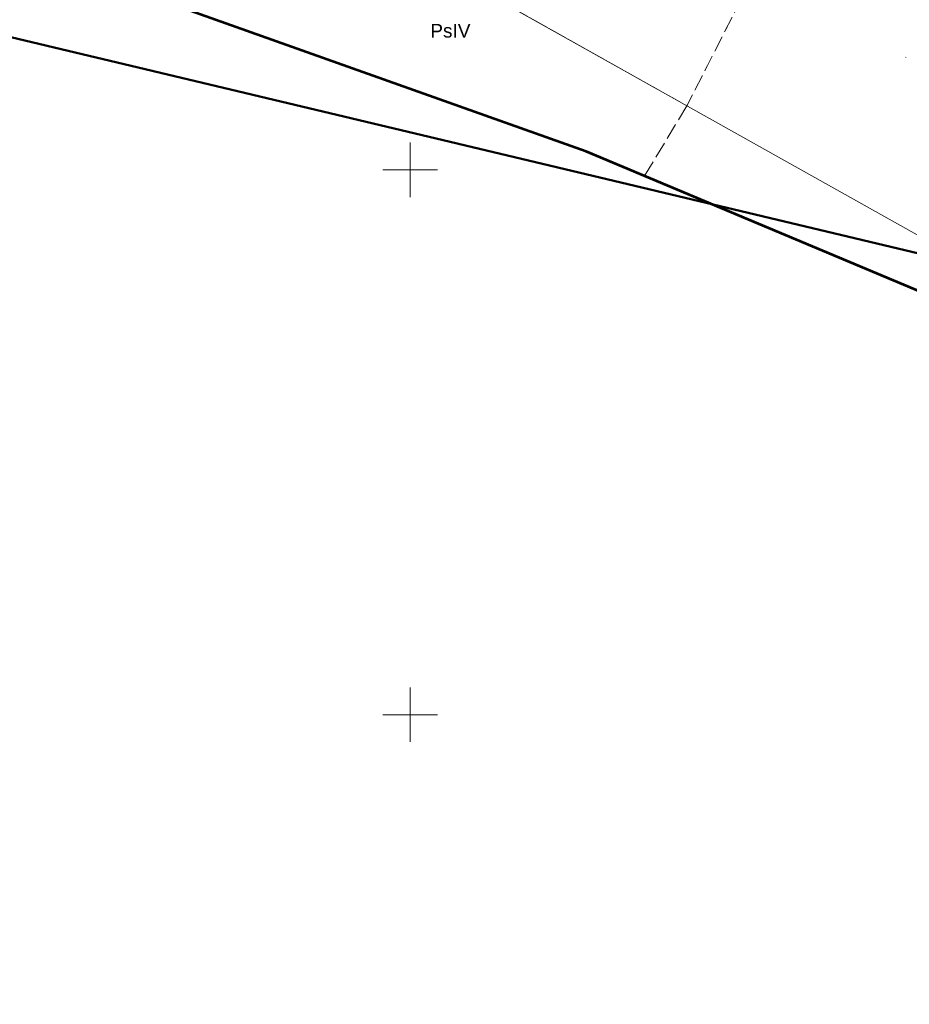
# Model space of a CAD drawing. Header units: metres. Extents: x 7482748 to 7484637, y 5684406 to 5687014.
# Tile 92 of 256: x 7483414 to 7483496, y 5685923 to 5686014. Entities that reach past the tile are written whole.
import ezdxf

# ---------------------------------------------------------------- set-up
doc = ezdxf.new("R2010")
doc.units = ezdxf.units.M
doc.header["$MEASUREMENT"] = 0
for name, pattern in [('1', [1.5, 1, -0.5]), ('l217_500', [2, 1.5, -0.5]), ('l218_500', [1, 0.5, -0.5])]:
    doc.linetypes.add(name, pattern=pattern)
for name, color, linetype, lineweight in [('.domiar', 250, 'Continuous', 9), ('_Dzialki', 7, 'Continuous', 0), ('_Kontury', 7, 'Continuous', 0), ('_Kontury_opis', 7, 'Continuous', 0), ('_Podzial_sekcyjny_krzyze', 7, '1', 13), ('_Uzytki', 7, 'Continuous', 0), ('_Zakres2', 7, 'Continuous', 0), ('RTPW01_P', 7, 'Continuous', 0)]:
    doc.layers.add(name, color=color, linetype=linetype, lineweight=lineweight)
doc.styles.add('Style-Arial', font='arial.ttf')

# ---------------------------------------------------------------- blocks, each defined once
blk = doc.blocks.new('RTPW01')
at = {"layer": 'RTPW01_P', "linetype": 'Continuous', "lineweight": 0}
h = blk.add_hatch(color=256, dxfattribs=at)
edge = h.paths.add_edge_path()
edge.add_arc((0, 0), 0.045, 0, 360)

msp = doc.modelspace()

# ---------------------------------------------------------------- linework, layer by layer
at = {"layer": '.domiar', "color": 1, "linetype": 'Continuous', "lineweight": 50}
msp.add_lwpolyline([(7483073.13792, 5686108.1955), (7483374.92972, 5686021.34991), (7483607.96805, 5685965.80208), (7483607.96805, 5685965.80208)], dxfattribs=at)
at = {"layer": '_Dzialki', "color": 96, "linetype": 'Continuous', "true_color": 0x008000, "flags": 128}
msp.add_lwpolyline([(7483499.8, 5685992.21), (7483387.9, 5686054.91)], dxfattribs=at)
at = {"layer": '_Kontury', "color": 96, "linetype": 'l217_500', "true_color": 0x008000, "flags": 128}
for points in [[(7483436.79, 5686027.51), (7483475.39, 5686005.88)], [(7483484.07, 5686022.91), (7483475.39, 5686005.88)], [(7483475.39, 5686005.88), (7483471.5, 5685999.45)]]:
    msp.add_lwpolyline(points, dxfattribs=at)
at = {"layer": '_Podzial_sekcyjny_krzyze', "linetype": 'Continuous'}
for p, q in [((7483450, 5685997.5), (7483450, 5686002.5)), ((7483447.5, 5686000), (7483452.5, 5686000)), ((7483450, 5685947.5), (7483450, 5685952.5)), ((7483447.5, 5685950), (7483452.5, 5685950))]:
    msp.add_line(p, q, dxfattribs=at)
at = {"layer": '_Uzytki', "color": 96, "linetype": 'l218_500', "true_color": 0x008000, "flags": 128}
for points in [[(7483475.39, 5686005.88), (7483436.79, 5686027.51)], [(7483484.07, 5686022.91), (7483475.39, 5686005.88)]]:
    msp.add_lwpolyline(points, dxfattribs=at)
at = {"layer": '_Zakres2', "color": 250, "linetype": 'Continuous', "lineweight": 53, "flags": 128}
msp.add_lwpolyline([(7483469.46, 5686200.94), (7483457.15, 5686175.34), (7483454.19, 5686160.77), (7483450.68, 5686142.8), (7483445.21, 5686123.66), (7483469.65, 5686114.59), (7483521.99, 5686042.72), (7483521.41, 5686032.76), (7483497.78, 5685988.42), (7483466.13, 5686001.7), (7483413.53, 5686020.4), (7483407.67, 5685973.53), (7483350.64, 5685913.76), (7483321.93, 5685933.1), (7483288.55, 5685901.25)], dxfattribs=at)

# ---------------------------------------------------------------- block references
at = {"layer": 'RTPW01_P', "linetype": 'Continuous', "lineweight": 0}
msp.add_blockref('RTPW01', (7483495.48, 5686010.33), dxfattribs=at)

# ---------------------------------------------------------------- texts
at = {"layer": '_Kontury_opis', "color": 96, "linetype": 'Continuous', "lineweight": 13, "true_color": 0x008000, "style": 'Style-Arial'}
msp.add_text('PsIV', height=1.25, dxfattribs=at).set_placement((7483451.84, 5686012.14))

doc.saveas('drawing.dxf')
